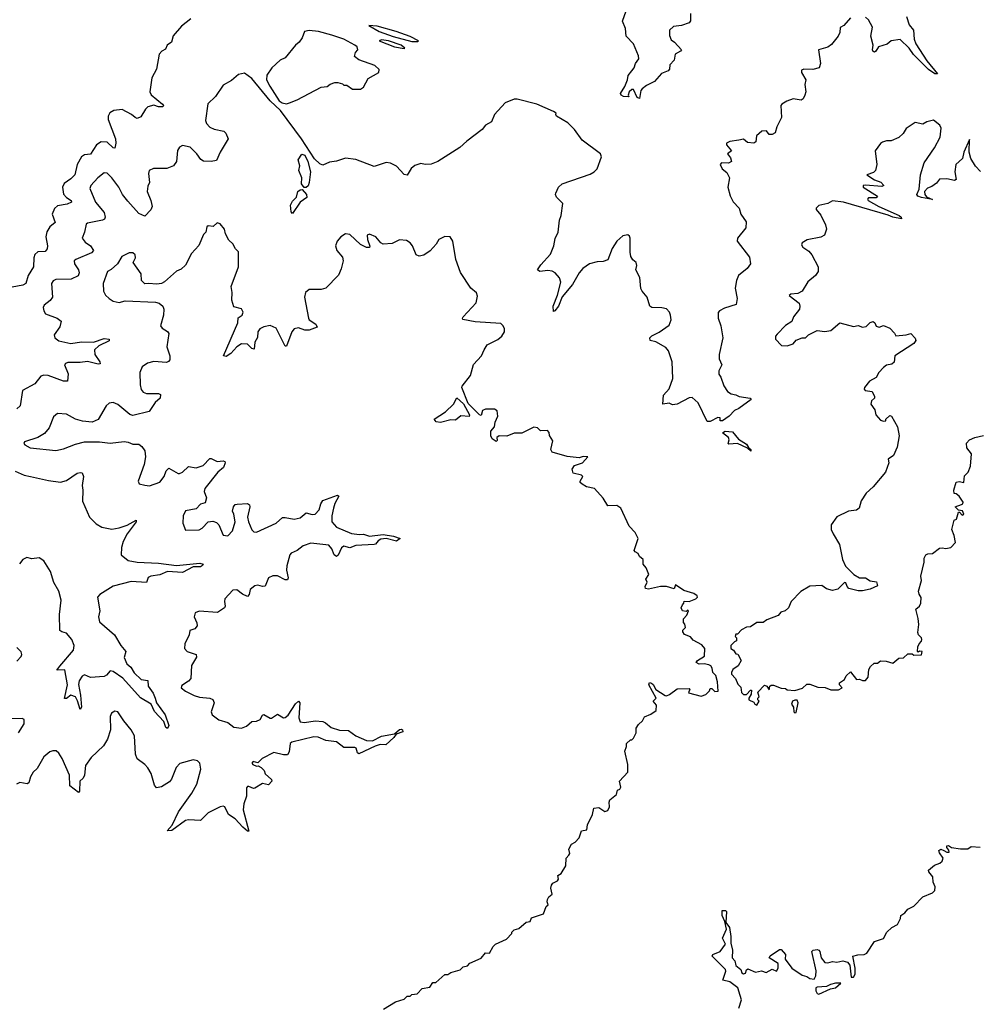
# Model space of a CAD drawing. Extents: x 2240384 to 2404287, y 351326 to 526670.
# Tile 163 of 256: x 2318145 to 2324496, y 436206 to 442734. Entities that reach past the tile are written whole.
import ezdxf

# ---------------------------------------------------------------- set-up
doc = ezdxf.new("R2010")
doc.units = 0

msp = doc.modelspace()

# ---------------------------------------------------------------- linework, layer by layer
at = {"layer": '0CON20XD'}
for points in [[(2322594.2, 442775), (2322593, 442727), (2322585, 442712.5), (2322535, 442696.7), (2322480.5, 442689.5), (2322454.2, 442665.8), (2322455, 442630), (2322465, 442600), (2322487.5, 442585), (2322533.3, 442535), (2322527.5, 442525), (2322492.5, 442505), (2322486.7, 442465), (2322457.5, 442435), (2322454.1, 442405.9), (2322445.7, 442394.3), (2322402.7, 442377.3), (2322356, 442324), (2322301.2, 442298.8), (2322273.8, 442276.2), (2322264.5, 442265), (2322255, 442212.5), (2322239.2, 442219.2), (2322215, 442272.5), (2322205, 442272.5), (2322187.5, 442255), (2322180, 442235), (2322185, 442222.5), (2322150, 442225), (2322133.3, 442235), (2322130, 442245), (2322159.5, 442290.5), (2322176.7, 442335), (2322180, 442365), (2322205.5, 442394.5), (2322220, 442415), (2322229.2, 442445), (2322250.8, 442475), (2322248.6, 442495), (2322215, 442573.3), (2322167.1, 442625), (2322163.1, 442675), (2322144, 442725), (2322167.7, 442792.3)], [(2319280.3, 442739.7), (2319217.9, 442692.1), (2319163.4, 442626.6), (2319151.4, 442585), (2319123.3, 442565), (2319111.7, 442538.3), (2319086.7, 442525), (2319070.8, 442505), (2319053.1, 442406.9), (2319021.9, 442348.1), (2319007.8, 442255), (2319016.4, 442236.4), (2319091.5, 442175), (2319099.2, 442165), (2319093.9, 442156.1), (2319065, 442156.9), (2319035, 442167.3), (2318995, 442156), (2318978.3, 442141.7), (2318948.9, 442091.1), (2318925, 442080), (2318910, 442085), (2318886.8, 442106.8), (2318825, 442137.8), (2318768.6, 442131.4), (2318743.3, 442116.7), (2318732, 442095), (2318732.1, 442072.1), (2318780, 441945), (2318781.8, 441915), (2318775, 441882.5), (2318765, 441884), (2318725, 441921.5), (2318685, 441924.7), (2318655, 441904.6), (2318615, 441841.8), (2318575, 441838.6), (2318554.4, 441825.6), (2318526.2, 441775), (2318511.2, 441705), (2318485, 441678.9), (2318440.9, 441649.1), (2318429.3, 441625), (2318435, 441578.5), (2318455, 441556.1), (2318486, 441535), (2318488.8, 441525), (2318458.8, 441511.2), (2318395, 441499.6), (2318375, 441482.5), (2318360, 441445), (2318380.3, 441389.7), (2318345, 441360.9), (2318325, 441327.1)], [(2323655, 442746.7), (2323610, 442695), (2323587.7, 442682.3), (2323585, 442650), (2323574.2, 442625.8), (2323529.7, 442570.3), (2323505, 442551.4), (2323443.3, 442535), (2323456.2, 442445), (2323447.5, 442415), (2323405, 442403.3), (2323346.4, 442406.4), (2323331.2, 442398.8), (2323330, 442385), (2323360, 442335), (2323353.3, 442305), (2323360, 442255), (2323353.3, 442235), (2323340.5, 442209.5), (2323328.8, 442201.2), (2323275, 442208.8), (2323232.5, 442195), (2323200, 442175), (2323192.5, 442165), (2323196.7, 442085), (2323166.1, 442023.9), (2323156.2, 441985), (2323135, 441973.3), (2323115, 441972.5), (2323098, 441998), (2323067.5, 441995), (2323032.5, 441965), (2323027.1, 441925), (2323015, 441915.6), (2322971.1, 441921.1), (2322945, 441941.2), (2322915, 441935.8), (2322853.9, 441926.1), (2322833.6, 441916.4), (2322833.3, 441905), (2322866.7, 441865), (2322840, 441845), (2322858.9, 441818.9), (2322866, 441795), (2322845, 441782.9), (2322800, 441785), (2322791.2, 441775), (2322804.2, 441745), (2322835, 441721.2), (2322853.3, 441685), (2322841.1, 441625), (2322856.4, 441566.4), (2322877, 441527), (2322916, 441485), (2322928.8, 441445), (2322962.5, 441395), (2322960, 441355), (2322906.7, 441285), (2322903.3, 441265), (2322985, 441158.8), (2322991.2, 441115), (2322970, 441085), (2322912.7, 441037.3), (2322898, 441005), (2322890.8, 440955), (2322902.5, 440885), (2322896.7, 440845), (2322819.3, 440820.7), (2322786.2, 440805), (2322776.8, 440793.2), (2322776.7, 440755), (2322795.6, 440705), (2322808.8, 440625), (2322784.2, 440515), (2322784.2, 440485), (2322801.2, 440445), (2322782.9, 440405), (2322782.5, 440385), (2322796, 440365), (2322815.8, 440305.8), (2322839.5, 440269.5), (2322862.7, 440252.7), (2322895, 440248), (2322915.8, 440235.8), (2322990, 440225), (2322996.7, 440215), (2322915, 440156.7), (2322885, 440143.8), (2322850, 440105), (2322806.2, 440075), (2322791.2, 440075), (2322790, 440095), (2322775.8, 440095.8), (2322725, 440070), (2322705, 440071.2), (2322644.1, 440194.1), (2322605, 440230), (2322585, 440228), (2322505, 440184.2), (2322475, 440180), (2322451.7, 440191.7), (2322410, 440185), (2322415.4, 440245), (2322453.1, 440286.9), (2322476.4, 440355), (2322472.9, 440465), (2322448, 440538), (2322431, 440561), (2322365, 440597.8), (2322326.7, 440606.7), (2322323.3, 440625), (2322338.3, 440638.3)], [(2324026.2, 442755), (2324045, 442700), (2324073.9, 442663.9), (2324078.4, 442605), (2324088.8, 442575), (2324161.1, 442461.1), (2324231.4, 442375), (2324215, 442374.7), (2324173.5, 442405), (2324073.6, 442503.6), (2324045, 442545.5), (2323985, 442602.5), (2323925, 442593.3), (2323898.3, 442571.7), (2323841.2, 442555), (2323823.3, 442525), (2323815, 442518.8), (2323805, 442523.3), (2323800.8, 442535), (2323806, 442565), (2323790, 442625), (2323800, 442685), (2323775, 442733.3), (2323755, 442751.2)], [(2319915, 442176.7), (2319935, 442182.5), (2319985, 442202.5), (2320145, 442286.7), (2320185, 442292.5), (2320205, 442307.5), (2320235, 442317.5), (2320255, 442317.5), (2320285, 442310), (2320295, 442300), (2320315, 442300), (2320353, 442273), (2320405, 442273.3), (2320425, 442287.5), (2320456.1, 442343.9), (2320527.5, 442385), (2320530, 442405), (2320500.7, 442430.7), (2320395, 442467.5), (2320365, 442490), (2320373, 442517), (2320387.5, 442535), (2320382.5, 442555), (2320367.5, 442565), (2320294.2, 442605), (2320215, 442632.2), (2320126, 442656), (2320065, 442662.7), (2320033.8, 442655), (2320018.8, 442615), (2319998.8, 442585), (2319974.3, 442565.7), (2319905, 442482.5), (2319873.3, 442465), (2319816.7, 442415), (2319783.4, 442366.6), (2319781.2, 442335), (2319802.9, 442292.9), (2319865, 442196.7), (2319886.7, 442183.3), (2319915, 442176.7)], [(2320745, 442588.8), (2320785, 442590), (2320790, 442595), (2320735, 442623.3), (2320642.5, 442655), (2320515, 442692.5), (2320460, 442695), (2320530, 442655), (2320622.7, 442622.7), (2320745, 442588.8)], [(2320695, 442542.5), (2320700, 442545), (2320675.9, 442565.9), (2320590, 442595), (2320545, 442600), (2320530, 442595), (2320630, 442555), (2320695, 442542.5)], [(2322338.3, 440638.3), (2322387, 440663), (2322451.7, 440708.3), (2322466, 440745), (2322462, 440775), (2322453.8, 440795), (2322435, 440816.2), (2322403.9, 440823.9), (2322336.7, 440826.7), (2322324.1, 440834.1), (2322305.8, 440895), (2322273.4, 440933.4), (2322265, 440952.5), (2322258.6, 441025), (2322232, 441075), (2322238, 441105), (2322233.9, 441123.9), (2322212.3, 441142.3), (2322198, 441165), (2322192.9, 441192.9), (2322194, 441285), (2322189.2, 441299.2), (2322178, 441308), (2322145, 441301.2), (2322105, 441266), (2322075, 441216.2), (2322045, 441142), (2322015, 441130.8), (2321975, 441129.2), (2321925, 441115.8), (2321878.8, 441085), (2321855, 441056.7), (2321810.4, 440979.6), (2321742.2, 440897.8), (2321718.2, 440835), (2321695, 440803.3), (2321685, 440800), (2321682.7, 440835), (2321711.8, 440908.2), (2321733.9, 440993.9), (2321725, 441023.3), (2321696.7, 441055), (2321677, 441067), (2321648.3, 441071.7), (2321594.2, 441064.2), (2321580, 441075), (2321600.7, 441109.3), (2321665, 441180), (2321687.1, 441235), (2321696.8, 441283.2), (2321715.8, 441325), (2321724, 441405), (2321736, 441435), (2321747.5, 441515), (2321705, 441557.5), (2321697.5, 441575), (2321700, 441585), (2321719.2, 441625), (2321743.2, 441646.8), (2321929.4, 441710.6), (2321954.2, 441725), (2321975, 441746.2), (2322004.5, 441825), (2321997.7, 441845), (2321874.7, 441934.7), (2321825, 442005.3), (2321780.3, 442050.3), (2321706.2, 442095), (2321700, 442105), (2321703.3, 442115), (2321685, 442126.7), (2321574.2, 442175), (2321445, 442208.5), (2321425, 442208.1), (2321365, 442182.5), (2321294.7, 442105.3), (2321273.2, 442056.8), (2321235, 442034), (2321212.7, 442007.3), (2321110.9, 441929.1), (2321065, 441886.2), (2320917.5, 441795), (2320875, 441776.7), (2320835, 441773.3), (2320805, 441780), (2320765, 441767.5), (2320741.7, 441748.3), (2320715, 441702.5), (2320695, 441708.8), (2320645, 441763.8), (2320605, 441783.3), (2320575, 441786.7), (2320495, 441761.2), (2320375, 441808), (2320305, 441816), (2320245, 441796), (2320199.5, 441790.5), (2320155, 441770), (2320135, 441779.2), (2320100.8, 441810.8), (2320012.9, 441945), (2319875, 442132.5), (2319805, 442196.7), (2319685.2, 442345.2), (2319635, 442380), (2319595, 442371.2), (2319548.8, 442331.2), (2319495, 442301.2), (2319442.5, 442225), (2319393, 442177), (2319378, 442065), (2319384, 442045), (2319405, 442021.4), (2319435, 442008.6), (2319498.8, 441995), (2319512.9, 441982.9), (2319528, 441945), (2319474.4, 441855.6), (2319449.5, 441800.5), (2319415, 441793.8), (2319365, 441796), (2319346.8, 441806.8), (2319320, 441845), (2319275, 441888.1), (2319225, 441900), (2319205, 441888.8), (2319192.2, 441867.8), (2319185.6, 441794.4), (2319165.5, 441764.5), (2319121.3, 441748.7), (2319032.5, 441747.5), (2319004.2, 441735), (2318999.4, 441715), (2319005.7, 441654.3), (2318995, 441630), (2318990, 441595), (2319014.6, 441534.6), (2319023.3, 441495), (2319015.4, 441474.6), (2318975, 441430.6), (2318935, 441448.9), (2318861.3, 441531.3), (2318826.4, 441575), (2318802.2, 441625), (2318756.7, 441685), (2318725, 441716), (2318705, 441718), (2318662, 441685), (2318616, 441635), (2318610, 441615), (2318647.5, 441525), (2318704.1, 441455), (2318712.7, 441425), (2318707.3, 441412.7), (2318694, 441406), (2318594.6, 441385.4), (2318585, 441378.8), (2318575.6, 441325), (2318560, 441285), (2318579.5, 441259.5), (2318615.2, 441235.3), (2318634.4, 441205), (2318621.9, 441188.1), (2318517.5, 441145), (2318505.6, 441135), (2318508.2, 441115), (2318535.3, 441075), (2318538.5, 441055), (2318533.2, 441036.8), (2318485.3, 441014.7), (2318385, 441012.2), (2318366.4, 441003.6), (2318355.7, 440984.3), (2318362.2, 440895), (2318348, 440872), (2318308, 440842), (2318301.2, 440825), (2318304.2, 440804.2), (2318316.7, 440785), (2318392.5, 440755), (2318420, 440735), (2318411.2, 440698.8), (2318373.8, 440645), (2318378.8, 440625), (2318405.5, 440605.5), (2318485, 440587.1), (2318555, 440597.8), (2318635, 440596), (2318705, 440620), (2318737.5, 440615), (2318737.5, 440605), (2318669, 440571), (2318641.2, 440545), (2318643.1, 440515), (2318676.7, 440465), (2318677.9, 440452.1), (2318665, 440450), (2318595, 440467.7), (2318545, 440460.8), (2318465, 440460.6), (2318448.8, 440455), (2318441.2, 440445), (2318466.6, 440386.6), (2318463, 440337), (2318435, 440338.6), (2318334.6, 440374.6), (2318305, 440377.3), (2318285, 440371.4), (2318245, 440320), (2318164.4, 440275.6), (2318148, 440175), (2318125.5, 440154.5)], [(2324517, 441727), (2324485, 441762.5), (2324454.1, 441814.1), (2324443.3, 441855), (2324445, 441940), (2324406.7, 441855), (2324397.1, 441812.9), (2324353.3, 441775), (2324346.7, 441725), (2324356.7, 441675), (2324345, 441668.8), (2324295, 441678.8), (2324245, 441676.7), (2324225, 441650), (2324195, 441627.5), (2324165, 441618), (2324145.8, 441595), (2324147.5, 441575), (2324160.3, 441560.3), (2324198, 441542), (2324125.5, 441554.5), (2324102, 441565), (2324095.7, 441575), (2324109.6, 441610.4), (2324120, 441705), (2324144.3, 441785.7), (2324212, 441885), (2324250, 441955), (2324256, 442015), (2324246.7, 442035), (2324205, 442068.8), (2324162.5, 442057.5), (2324135, 442042.2), (2324085, 442053.3), (2324025, 442013.3), (2324005, 441980), (2323975, 441953.8), (2323925, 441931.2), (2323895, 441930.8), (2323868.3, 441921.7), (2323855, 441913.3), (2323818.8, 441865), (2323829.2, 441775), (2323820, 441735), (2323808.6, 441721.4), (2323763.8, 441705), (2323815, 441673.6), (2323857.3, 441657.3), (2323875.8, 441635), (2323862.5, 441627.5), (2323755, 441637.5), (2323740, 441635), (2323740, 441625), (2323833.3, 441565), (2323825.9, 441554.1), (2323775, 441552.5), (2323767.5, 441545), (2323773.3, 441535), (2323842, 441495), (2323978.8, 441435), (2323990.8, 441425), (2323992.5, 441415), (2323935, 441425.5), (2323905, 441438.9), (2323608, 441525), (2323535.9, 441534.1), (2323505, 441516.2), (2323445, 441503.3), (2323427.5, 441485), (2323427.5, 441475), (2323457.6, 441437.6), (2323489.4, 441375)], [(2320045, 441620.8), (2320032.3, 441622.3), (2320013.1, 441645), (2320016.2, 441685), (2319996.7, 441735), (2320003.3, 441765), (2319992, 441805), (2320017.1, 441842.9), (2320035.3, 441835.3), (2320056.8, 441795), (2320073.3, 441725), (2320064.5, 441655), (2320057.8, 441632.2), (2320045, 441620.8)], [(2319955, 441450), (2319945, 441460), (2319940.8, 441505), (2319955, 441531.4), (2319981.8, 441558.2), (2319990.6, 441595), (2320005, 441606.9), (2320017.7, 441607.7), (2320046.2, 441575), (2320048.8, 441555), (2320005, 441523.8), (2319955, 441450)], [(2321786.7, 437195), (2321793.3, 437205), (2321787.5, 437235), (2321805, 437267.5), (2321828.3, 437281.7), (2321855, 437310), (2321870, 437355), (2321907, 437363), (2321910, 437395), (2321943.3, 437465), (2321953.6, 437506.4), (2321985, 437510), (2322025, 437484.3), (2322045, 437491.2), (2322056, 437515), (2322053.8, 437545), (2322059.3, 437560.7), (2322103, 437597), (2322110, 437625), (2322125, 437632.5), (2322132.5, 437645), (2322122.5, 437685), (2322177.5, 437745), (2322177.5, 437795), (2322157.5, 437885), (2322170, 437915), (2322170, 437935), (2322195, 437960), (2322205, 437960), (2322215, 437970), (2322232.5, 438005), (2322233.9, 438036.1), (2322249.2, 438060.8), (2322275.8, 438085), (2322288.3, 438111.7), (2322330.7, 438129.3), (2322367, 438153), (2322368.3, 438188.3), (2322346.7, 438215), (2322366.7, 438235), (2322318, 438325), (2322321.4, 438338.6), (2322335, 438335.8), (2322345.5, 438325.5), (2322364.1, 438294.1), (2322425, 438253.3), (2322435, 438251.2), (2322455, 438260), (2322505, 438297.5), (2322585, 438300), (2322590, 438295), (2322581.7, 438271.7), (2322665, 438250), (2322695, 438260), (2322720, 438285), (2322725, 438300), (2322735, 438300), (2322755, 438280), (2322777, 438283), (2322772.5, 438345), (2322762.5, 438385), (2322742.5, 438405), (2322736.7, 438435), (2322729.3, 438449.3), (2322716.4, 438456.4), (2322685, 438463.8), (2322651.7, 438461.7), (2322631.7, 438471.7), (2322640, 438485), (2322686.1, 438513.9), (2322690, 438565), (2322668.3, 438588.3), (2322610.7, 438620.7), (2322595, 438642.5), (2322555, 438657.5), (2322542.5, 438675), (2322543, 438687), (2322560, 438705), (2322557, 438727), (2322548.3, 438738.3), (2322548.3, 438761.7), (2322570, 438785), (2322580, 438815), (2322575, 438820), (2322565, 438810), (2322540, 438815), (2322532.5, 438835), (2322540, 438855), (2322550, 438865), (2322551.7, 438878.3), (2322585, 438877.5), (2322630, 438895), (2322640, 438905), (2322637.5, 438915), (2322615, 438930), (2322549.3, 438949.3), (2322495, 438987.5), (2322485, 438960), (2322435, 438976.7), (2322395, 438976.2), (2322315, 438958.8), (2322295, 438963.3), (2322293.6, 438976.4), (2322307.5, 439005), (2322297.5, 439025), (2322316.7, 439055), (2322300.7, 439100.7), (2322280, 439125), (2322280, 439155), (2322256.2, 439175), (2322245.9, 439195.9), (2322227.5, 439205), (2322221.2, 439215), (2322246.7, 439295), (2322226.7, 439335), (2322186.4, 439376.4), (2322132.5, 439495), (2322105, 439512.5), (2322045, 439510), (2322015, 439562.5), (2321957.5, 439625), (2321905, 439636.7), (2321875, 439653.8), (2321862.5, 439665), (2321862.5, 439675), (2321880, 439705), (2321870, 439715), (2321815, 439727.5), (2321810, 439755), (2321825, 439777.5), (2321877.5, 439795), (2321912.5, 439835), (2321881.2, 439838.8), (2321855, 439828.8), (2321775, 439838.5), (2321676.4, 439866.4), (2321666.7, 439885), (2321681.7, 439941.7), (2321658.3, 439978.3), (2321657, 439997), (2321645, 440010), (2321598.3, 440008.3), (2321578.3, 440028.3), (2321555, 440032.5), (2321475, 439993.3), (2321425, 439993.3), (2321375, 439972.5), (2321325, 439976), (2321310, 439965), (2321312.5, 439945), (2321305, 439937.5), (2321279.2, 439955), (2321270.6, 439975), (2321270, 440005), (2321293.3, 440035), (2321298.8, 440065), (2321316.2, 440105), (2321310.7, 440140.7), (2321295, 440152.5), (2321235, 440151.2), (2321215, 440142.5), (2321205, 440110), (2321195, 440113.3), (2321119, 440189), (2321077.1, 440295), (2321078.8, 440305), (2321135.7, 440374.3), (2321155, 440447.5), (2321208.8, 440505), (2321226, 440545), (2321245, 440578.8), (2321317, 440613), (2321343.3, 440635), (2321360, 440665), (2321360, 440685), (2321352.5, 440705), (2321335, 440720), (2321165, 440730), (2321085, 440747.5), (2321081.2, 440755), (2321086.2, 440765), (2321172.3, 440857.7), (2321180.7, 440900.7), (2321173.6, 440923.6), (2321136.7, 440955), (2321068.3, 441058.3), (2321036.7, 441145), (2321017.5, 441265), (2321000, 441295), (2320965, 441297.5), (2320923.9, 441276.1), (2320906.7, 441245), (2320867.4, 441202.6), (2320825, 441173.3), (2320795, 441167.1), (2320774.5, 441174.5), (2320750, 441235), (2320734.6, 441254.6), (2320709.5, 441269.5), (2320665, 441274.6), (2320615, 441250), (2320555, 441245.7), (2320539.2, 441255), (2320506.2, 441295), (2320465, 441312.5), (2320448.8, 441305), (2320452.1, 441277.9), (2320468, 441232), (2320465, 441223.8), (2320445, 441223.8), (2320405, 441244.5), (2320335, 441309.1), (2320305, 441314), (2320275, 441293.8), (2320250, 441265), (2320239.2, 441235), (2320248, 441205), (2320285, 441158.8), (2320291.1, 441135), (2320278, 441082), (2320258.9, 441041.1), (2320175, 440954.6), (2320145, 440946.2), (2320065, 440945.8), (2320040.8, 440925), (2320033.1, 440895), (2320061.1, 440755), (2320065.8, 440745), (2320109.2, 440715), (2320118.8, 440695), (2320065, 440675.4), (2320035, 440676.1), (2319995, 440691.4), (2319965, 440683.8), (2319950, 440665), (2319915, 440568.8), (2319905, 440570), (2319845, 440688.8), (2319805, 440706.2), (2319765, 440698.8), (2319737.5, 440685), (2319723.8, 440665), (2319723, 440627), (2319704.4, 440595.6), (2319699.5, 440550.5), (2319683.8, 440555), (2319655, 440582), (2319615, 440585.8), (2319584, 440565), (2319545, 440520), (2319515, 440502), (2319497.5, 440505), (2319591.9, 440725), (2319593.1, 440756.9), (2319620, 440775), (2319626, 440795), (2319616.1, 440816.1), (2319565, 440830), (2319551.2, 440875), (2319553.8, 440925), (2319546.7, 440965), (2319596.2, 441095), (2319596.2, 441195), (2319575.9, 441215.9), (2319558.8, 441248.8), (2319531.7, 441271.7), (2319510, 441315), (2319503.3, 441345), (2319475, 441380), (2319455, 441387.5), (2319427, 441363), (2319395, 441367.5), (2319385, 441360), (2319380, 441325), (2319365, 441310), (2319333.6, 441236.4), (2319283.3, 441185), (2319244.1, 441105.9), (2319215, 441081.2), (2319185, 441066.2), (2319105, 440996.7), (2319085, 440986.2), (2319055, 440980), (2319000, 440985), (2318975, 440983.3), (2318952.5, 441005), (2318949.5, 441049.5), (2318897.5, 441125), (2318913.3, 441155), (2318911.2, 441175), (2318895, 441188.8), (2318870.7, 441189.3), (2318822.5, 441165), (2318793.3, 441115), (2318752.3, 441077.7), (2318726.7, 441065), (2318698.8, 440985), (2318700, 440935), (2318715, 440907.5), (2318737.5, 440885), (2318765, 440868.8), (2318805, 440860), (2318845, 440870), (2319045, 440861.2), (2319070, 440855), (2319094.3, 440834.3), (2319100.8, 440815), (2319098.6, 440775), (2319078, 440705), (2319088.8, 440688.8), (2319125.8, 440665.8), (2319134.2, 440654.2), (2319120.6, 440565), (2319141.1, 440505), (2319140.3, 440479.7), (2319132.6, 440467.4), (2319117.8, 440462.2), (2319035, 440468.1), (2318993, 440457), (2318956.6, 440433.4), (2318941.1, 440395), (2318943, 440313), (2318951.4, 440281.4), (2318962.9, 440265), (2318985, 440255.5), (2319065.5, 440255.5), (2319079.3, 440249.3), (2319075.6, 440225), (2319043.4, 440196.6), (2319004.5, 440135.5), (2318895, 440110), (2318875, 440116), (2318795, 440182.5), (2318765, 440196.2), (2318737.7, 440192.3), (2318718, 440175), (2318666.2, 440083.8), (2318625, 440066.5), (2318561.8, 440071.8), (2318515, 440085.6), (2318455, 440117.8), (2318396.6, 440123.4), (2318369.1, 440100.9), (2318341.3, 440028.7), (2318308.6, 439991.4), (2318265, 439964.3), (2318177.5, 439935), (2318173.3, 439925), (2318180, 439915), (2318215, 439896), (2318385, 439878.1), (2318435, 439888.6), (2318515, 439920.6), (2318575, 439935.6), (2318675, 439935.6), (2318745, 439926.9), (2318837.1, 439937.1), (2318864.2, 439934.2), (2318895, 439920.8), (2318935, 439920), (2318956, 439905), (2318975, 439876.7), (2318979.4, 439835), (2318971.4, 439785), (2318930, 439675), (2318936.2, 439656.2), (2318975, 439647.5), (2319005, 439644.2), (2319075, 439667.5), (2319102.9, 439705), (2319115.9, 439744.1), (2319135, 439760), (2319195, 439726.2), (2319205, 439726.2), (2319225, 439734), (2319265, 439771.2), (2319315, 439763.1), (2319362.4, 439777.6), (2319405, 439824.3), (2319415, 439825.6), (2319455, 439805.6), (2319495, 439810), (2319505.5, 439805.5), (2319508.1, 439795), (2319495.5, 439765), (2319458.1, 439735), (2319372, 439625), (2319368.8, 439605), (2319383.3, 439565), (2319375, 439530), (2319345, 439522.5), (2319315, 439490), (2319245, 439477.5), (2319230, 439445), (2319227, 439397), (2319245, 439350), (2319335, 439352.5), (2319355, 439363.3), (2319395.8, 439404.2), (2319425, 439410), (2319450.3, 439400.3), (2319466, 439385), (2319495, 439316.7), (2319525, 439312.9), (2319556.9, 439345), (2319574.3, 439405), (2319565.8, 439455), (2319556.2, 439475), (2319563.8, 439505), (2319575, 439518.8), (2319587.3, 439522.7), (2319655, 439527.1), (2319668.2, 439518.2), (2319671.9, 439505), (2319655.8, 439435.8), (2319663.1, 439405), (2319685, 439351.2), (2319698.3, 439338.3), (2319715, 439337.1), (2319845, 439395.8), (2319887.4, 439432.6), (2319905, 439434.6), (2319965, 439422.9), (2320005, 439431.4), (2320045, 439464.3), (2320085, 439454), (2320105, 439456.2), (2320131.4, 439485), (2320141.5, 439525), (2320154.7, 439545.3), (2320251.7, 439581.7), (2320261.2, 439575), (2320234.6, 439525.4), (2320225.6, 439495), (2320214.6, 439444.6), (2320215, 439403.8), (2320245, 439370), (2320345, 439326.8), (2320398.7, 439321.3), (2320425, 439322.1), (2320465, 439310), (2320555, 439320.6), (2320625, 439309.4), (2320667.5, 439295), (2320645, 439276.7), (2320575, 439294.4), (2320540.9, 439289.1), (2320522.1, 439277.9), (2320505, 439256.2), (2320495.8, 439254.2), (2320375, 439247.5), (2320335, 439232.7), (2320295, 439244.2), (2320278.3, 439231.7), (2320256.6, 439183.4), (2320245, 439174.3), (2320230, 439185), (2320215.6, 439225), (2320195, 439250), (2320075, 439264), (2320025, 439246.2), (2319985, 439215.8), (2319945, 439196.2), (2319936.2, 439185), (2319915.9, 439114.1), (2319914.5, 439085), (2319925.5, 439034.5), (2319920, 439020), (2319905, 439020.5), (2319855, 439046.9), (2319822.7, 439047.3), (2319795, 439032.5), (2319772.5, 438977.5), (2319755, 438975.5), (2319725, 438985.5), (2319705, 438980.6), (2319673.9, 438956.1), (2319667.9, 438922.1), (2319655, 438909.4), (2319621.5, 438925)], [(2323489.4, 441375), (2323495.6, 441345), (2323483.8, 441305), (2323457.6, 441292.4), (2323366.7, 441275), (2323334, 441255), (2323330.8, 441240.8), (2323340, 441225), (2323378.8, 441198.8), (2323399.1, 441175), (2323441.1, 441095), (2323441.1, 441065), (2323422.4, 441037.6), (2323372.9, 440997.1), (2323335, 440934.4), (2323305, 440919.4), (2323260, 440915), (2323247.5, 440905), (2323314.2, 440855), (2323319.5, 440835), (2323316.5, 440815), (2323277.8, 440765), (2323265, 440733.3), (2323225, 440705.7), (2323169.7, 440650.3), (2323158.8, 440635), (2323157.5, 440615), (2323197.5, 440575), (2323235, 440570.8), (2323274.2, 440585.8), (2323295, 440610), (2323335, 440623.8), (2323357.5, 440625), (2323375.9, 440644.1), (2323435, 440673.3), (2323485, 440666.2), (2323525, 440673.3), (2323585, 440724), (2323675, 440700), (2323705, 440706.2), (2323735, 440695.7), (2323759.7, 440700.3), (2323785, 440727.5), (2323805, 440732.5), (2323817.5, 440725), (2323825, 440703.3), (2323845, 440696.7), (2323875, 440707.5), (2323915, 440690), (2323947.5, 440655), (2323955, 440637.5), (2324025, 440644), (2324055, 440653.3), (2324085, 440622.5), (2324088.3, 440608.3), (2324075, 440588), (2323950, 440505), (2323945, 440463.3), (2323929.5, 440450.5), (2323895, 440443.8), (2323875, 440428.8), (2323843.3, 440395), (2323825, 440362.5), (2323782, 440338), (2323748.8, 440295), (2323746.2, 440285), (2323753.3, 440275), (2323798.3, 440268.3), (2323813.3, 440235), (2323813.3, 440225), (2323795, 440207.5), (2323790, 440185), (2323817, 440147), (2323822.5, 440115), (2323855, 440080), (2323875, 440072.5), (2323890, 440075), (2323890, 440085), (2323915, 440110), (2323926.4, 440106.4), (2323967.5, 440035), (2323977.5, 439975), (2323965, 439900), (2323940, 439845), (2323905, 439820), (2323910, 439795), (2323887.5, 439735), (2323805, 439637.5), (2323760, 439595), (2323726.7, 439545), (2323712.5, 439495), (2323695, 439483.3), (2323642.5, 439475), (2323565, 439437.5), (2323527.5, 439385), (2323527.5, 439355), (2323540, 439325), (2323582.5, 439255), (2323602.5, 439155), (2323621.7, 439111.7), (2323677.5, 439055), (2323714.2, 439034.2), (2323755, 439033.8), (2323785, 439013.3), (2323827, 439007), (2323835, 438980), (2323785, 438957.5), (2323735, 438947.5), (2323705, 438947.5), (2323645, 438963.3), (2323632.5, 438975), (2323625, 439000), (2323615, 439002.5), (2323570.5, 438959.5), (2323535, 438950), (2323495, 438960), (2323465, 438983.8), (2323385, 438977.5), (2323325, 438942.5), (2323262.7, 438877.3), (2323243.3, 438835), (2323222.5, 438815), (2323193.9, 438806.1), (2323176.1, 438783.9), (2323100, 438755), (2323075, 438737.5), (2323035, 438737.5), (2322991.7, 438708.3), (2322965, 438706.7), (2322931.7, 438688.3), (2322905, 438660), (2322895, 438660), (2322890, 438645), (2322900, 438635), (2322900, 438615), (2322885, 438610), (2322862.5, 438585), (2322862.5, 438565), (2322880, 438555), (2322895, 438530), (2322908.3, 438528.3), (2322930, 438485), (2322909.3, 438450.7), (2322874.3, 438425.7), (2322866.2, 438405), (2322866.2, 438395), (2322892.5, 438365), (2322908.3, 438328.3), (2322928.3, 438308.3), (2322933, 438273), (2322945, 438260), (2322965, 438260), (2322991.7, 438288.3), (2322998.3, 438288.3), (2322997, 438263), (2322980, 438235), (2322980, 438225), (2323015, 438210), (2323020, 438195), (2323035, 438190)], [(2318325, 441327.1), (2318318.2, 441295), (2318328.9, 441235), (2318326.4, 441215), (2318313.6, 441196.4), (2318265, 441195.4), (2318245, 441177.5), (2318238.8, 441155), (2318237.3, 441095), (2318201.8, 441038.2), (2318185.3, 440984.7), (2318166.7, 440975), (2318095, 440960.5)], [(2320935, 440063.8), (2320906.9, 440066.9), (2320893.3, 440085), (2320969.2, 440135), (2321021.2, 440185), (2321044, 440226), (2321087.8, 440187.8), (2321128.1, 440115), (2321125, 440104), (2321071.7, 440108.3), (2321035, 440079.4), (2321005, 440080.5), (2320935, 440063.8)], [(2322995, 439873.3), (2322973, 439893), (2322905, 439924), (2322848.8, 439918.8), (2322843.8, 439925), (2322851.4, 439948.6), (2322846.9, 439965), (2322806, 439995), (2322823, 440007), (2322871.6, 440001.6), (2322911.9, 439951.9), (2322965, 439920.8), (2322977.7, 439897.7), (2322993.3, 439885), (2322995, 439873.3)], [(2323035, 438190), (2323050, 438215), (2323040, 438225), (2323040, 438235), (2323050, 438245), (2323040, 438275), (2323085, 438322.5), (2323100, 438315), (2323115, 438290), (2323120, 438315), (2323128.3, 438321.7), (2323145, 438322.5), (2323195, 438302.5), (2323225, 438300), (2323235, 438290), (2323285, 438287.5), (2323337, 438303), (2323365, 438327.5), (2323385, 438327.5), (2323438.3, 438308.3), (2323486.7, 438306.7), (2323525, 438290), (2323575, 438290), (2323600, 438305), (2323583, 438323), (2323583, 438337), (2323615, 438360), (2323627, 438383), (2323655, 438410), (2323695, 438360), (2323715, 438362.5), (2323735, 438353.3), (2323755, 438353.3), (2323773.3, 438375), (2323777.5, 438425), (2323787.5, 438445), (2323813, 438467), (2323835, 438467.5), (2323855, 438482.5), (2323891.7, 438481.7), (2323935, 438467.5), (2323975, 438500), (2324007, 438503), (2324035, 438530), (2324065, 438530), (2324075, 438520), (2324126.2, 438523.8), (2324130, 438545), (2324112.5, 438547.5), (2324105, 438540), (2324100, 438545), (2324102.5, 438575), (2324110, 438595), (2324126.7, 438613.3), (2324127.5, 438625), (2324126.7, 438635), (2324106.4, 438656.4), (2324101.7, 438671.7), (2324107.5, 438725), (2324103.8, 438765), (2324087.5, 438825), (2324113.3, 438845), (2324121.2, 438865), (2324123, 438903), (2324110, 438925), (2324106.7, 438945), (2324126.7, 439015), (2324122.5, 439045), (2324143, 439137), (2324143.3, 439165), (2324155, 439186.7), (2324167, 439193), (2324200, 439195), (2324245, 439230), (2324263, 439233), (2324287, 439227), (2324320, 439235), (2324351.7, 439268.3), (2324343.8, 439315), (2324326.2, 439355), (2324343, 439417), (2324358.3, 439421.7), (2324371.7, 439468.3), (2324378.3, 439468.3), (2324395, 439450), (2324407.5, 439455), (2324398.3, 439478.3), (2324371.7, 439481.7), (2324350, 439505), (2324390.7, 439519.3), (2324400, 439525), (2324402.5, 439535), (2324375.9, 439575.9), (2324355, 439590), (2324341.7, 439591.7), (2324340, 439615), (2324355, 439667.5), (2324375, 439673.3), (2324407.5, 439665), (2324411.2, 439708.8), (2324436.1, 439733.9), (2324451.2, 439775), (2324457.5, 439855), (2324426.7, 439895), (2324423.6, 439926.4), (2324445, 439947.5), (2324480, 439965), (2324537, 439977)], [(2318115, 439740.4), (2318175, 439713.3), (2318215.6, 439704.4), (2318335, 439678.1), (2318415, 439668.9), (2318455, 439678.6), (2318525, 439728.2), (2318545, 439732.5), (2318558.7, 439728.7), (2318567.5, 439705), (2318558.6, 439645), (2318564.3, 439615), (2318561.7, 439541.7), (2318608.8, 439435), (2318652.1, 439392.1), (2318688.7, 439368.7), (2318755.6, 439355.6), (2318805, 439364.5), (2318856.9, 439383.1), (2318917.5, 439415), (2318917.5, 439405), (2318858.1, 439325), (2318832, 439275), (2318820.8, 439235), (2318818.8, 439185), (2318865, 439149.2), (2318925, 439136.5), (2319065, 439130.7), (2319185, 439116.2), (2319339.3, 439130.7), (2319361.2, 439125), (2319357.5, 439115), (2319345, 439107.5), (2319295, 439105.7), (2319225, 439069.6), (2319125, 439075.4), (2319075, 439054.1), (2319013.8, 439045), (2318997.1, 439035), (2318985, 439002.5), (2318885, 439008.8), (2318765, 438977.3), (2318676.4, 438923.6), (2318661.9, 438905), (2318675.5, 438815), (2318667.9, 438775), (2318675, 438742.9), (2318774.7, 438655), (2318814.6, 438585), (2318848.2, 438545), (2318837.5, 438505), (2318855, 438464.2), (2318880.9, 438440.8), (2318903.4, 438403.4), (2318950.4, 438360.4), (2318995, 438352), (2318997.3, 438315), (2319029.6, 438269.6), (2319043.6, 438236.4), (2319052.1, 438205), (2319110, 438125), (2319134.3, 438055), (2319125, 438034.3), (2319115, 438041.4), (2319100, 438080), (2319038.3, 438148.3), (2319017.1, 438195), (2318945, 438238.6), (2318827.9, 438367.9), (2318765, 438412.7), (2318745, 438417.5), (2318721.3, 438388.7), (2318705, 438379.7), (2318615, 438372.6), (2318575, 438391.1), (2318558.6, 438381.4), (2318540, 438350), (2318535.5, 438325.5), (2318548.2, 438255), (2318553.8, 438176.2), (2318545, 438160), (2318528.5, 438218.5), (2318514.7, 438244.7), (2318485, 438254.5), (2318455, 438234.4), (2318442.7, 438232.7), (2318461.1, 438325), (2318443.9, 438423.9), (2318390.7, 438420.7), (2318411.8, 438448.2), (2318501.2, 438555), (2318506, 438585), (2318490, 438625), (2318455.7, 438665.7), (2318423.3, 438675), (2318411.4, 438685), (2318408.9, 438791.1), (2318420.6, 438885), (2318405, 438945.7), (2318371.5, 439001.5), (2318350, 439075), (2318305, 439146.7), (2318275, 439165.6), (2318225, 439160), (2318192.7, 439167.3), (2318165.7, 439154.3), (2318143.7, 439126.3)], [(2319621.5, 438925), (2319585, 438954.2), (2319557.7, 438952.3), (2319506, 438895), (2319502.3, 438877.7), (2319508.1, 438845), (2319503.1, 438835), (2319456.1, 438803.9), (2319335, 438812.5), (2319307.7, 438802.3), (2319302.5, 438775), (2319320.8, 438735), (2319322.5, 438715), (2319305.5, 438694.5), (2319273.3, 438685), (2319268.8, 438655), (2319240, 438595), (2319238.8, 438565), (2319256.7, 438545), (2319315, 438526), (2319317.3, 438507.3), (2319285, 438452.5), (2319279.4, 438365), (2319265, 438348.6), (2319220.5, 438319.5), (2319216.7, 438305), (2319245, 438282.5), (2319302.7, 438252.7), (2319337, 438243), (2319405, 438236.7), (2319426.4, 438226.4), (2319434.3, 438205), (2319414.2, 438145), (2319422.5, 438125), (2319465, 438092.2), (2319525, 438074.5), (2319565, 438042.7), (2319615, 438036.9), (2319649.6, 438050.4), (2319685, 438081.1), (2319715, 438082.5), (2319739.2, 438095), (2319755, 438123.8), (2319765, 438128.1), (2319805, 438103.1), (2319815, 438103.1), (2319855, 438130), (2319895, 438105.7), (2319905, 438106.9), (2319925, 438122.2), (2319975, 438198.8), (2319995, 438215.4), (2320003.3, 438205), (2319996.1, 438105), (2320005, 438079.4), (2320033.9, 438073.9), (2320105, 438085.9), (2320155, 438080.4), (2320172.8, 438072.8), (2320210.4, 438040.4), (2320265, 438023.4), (2320325, 438021.4), (2320375, 437985.6), (2320445, 437954.5), (2320485, 437953.6), (2320545, 437982.9), (2320630, 438000), (2320665, 438028.6), (2320675, 438029.2), (2320683.3, 438025), (2320685, 438013.3), (2320642.5, 437997.5), (2320626.9, 437975), (2320573, 437927), (2320535, 437928.9), (2320502.1, 437917.9), (2320395, 437866), (2320385, 437873.8), (2320375.6, 437905), (2320368.5, 437908.5), (2320295, 437908.7), (2320245.2, 437945.2), (2320175, 437955.2), (2320125, 437976.5), (2320095, 437979.8), (2319950.6, 437945), (2319938.9, 437935), (2319931.2, 437878.8), (2319920, 437860), (2319895, 437860), (2319830, 437875), (2319753.3, 437835), (2319725, 437807.5), (2319692.5, 437815), (2319684.2, 437805), (2319691.2, 437795), (2319715, 437783.8), (2319727, 437787), (2319747.5, 437775), (2319766.1, 437756.1), (2319773.3, 437735), (2319815, 437696.7), (2319818, 437685), (2319795, 437661.2), (2319755, 437670.8), (2319705, 437638.8), (2319695, 437636.7), (2319665, 437650), (2319655, 437650), (2319648.3, 437641.7), (2319649.2, 437585), (2319632.5, 437535), (2319627.8, 437495), (2319665, 437354.2), (2319655, 437354), (2319625, 437379.4), (2319575, 437436.2), (2319528.8, 437465), (2319505.9, 437515.9), (2319495, 437520), (2319474.1, 437515.9), (2319395, 437476.2), (2319345, 437424.3), (2319265, 437428.8), (2319245, 437423.8), (2319155, 437358.8), (2319122.5, 437355), (2319156.5, 437393.5), (2319197.3, 437482.7), (2319286, 437605), (2319318.8, 437665), (2319346.7, 437765), (2319340, 437805), (2319325, 437820), (2319295, 437826), (2319207.3, 437802.7), (2319182.5, 437775), (2319151.2, 437698.8), (2319138.3, 437681.7), (2319085, 437648), (2319052, 437642), (2319038.1, 437658.1), (2319016.6, 437736.6), (2318995, 437773.3), (2318975, 437796.7), (2318923.2, 437833.2), (2318913.1, 437865), (2318905.4, 437985.4), (2318885, 438026.2), (2318836.4, 438086.4), (2318795.6, 438145.6), (2318775, 438148.8), (2318754.5, 438135.5), (2318745.7, 438115), (2318746.7, 438025), (2318727.3, 437962.7), (2318700.2, 437919.8), (2318618.3, 437841.7), (2318581.9, 437788.1), (2318575.3, 437724.7), (2318565, 437704.2), (2318544.6, 437685.4), (2318541.1, 437618.9), (2318535, 437610.6), (2318478, 437655), (2318475.8, 437725), (2318426.4, 437836.4), (2318405, 437871.2), (2318385.7, 437885.7), (2318365, 437887.1), (2318345, 437880.6), (2318305, 437847.1), (2318261.7, 437768.3), (2318234.3, 437745), (2318217.1, 437715), (2318205, 437674.2), (2318195, 437667.8), (2318145, 437677.5), (2318124.4, 437665)], [(2318125, 438481.2), (2318155, 438512.5), (2318160, 438525), (2318153.6, 438543.6), (2318125, 438572.5)], [(2323285, 438137.5), (2323295, 438140), (2323308.8, 438205), (2323302.5, 438222.5), (2323285, 438223.3), (2323270, 438215), (2323263.3, 438195), (2323276.7, 438175), (2323280, 438145), (2323285, 438137.5)], [(2318138, 438005), (2318175.5, 438064.5), (2318173.9, 438093.9), (2318161.7, 438101.7), (2318065, 438098.6)], [(2322915, 436180), (2322931.2, 436235), (2322924.2, 436264.2), (2322908.8, 436315), (2322855, 436355.8), (2322807.5, 436365), (2322828.1, 436425), (2322826.5, 436436.5), (2322736.7, 436525), (2322742.5, 436535), (2322790, 436555), (2322826.2, 436605), (2322806.2, 436645), (2322832, 436705), (2322822.5, 436755), (2322803.8, 436795), (2322805, 436826.7), (2322825, 436827.5), (2322831.7, 436821.7), (2322828.3, 436748.3), (2322853.3, 436715), (2322861.9, 436655), (2322860.5, 436610.5), (2322872.5, 436565), (2322870, 436515), (2322888.8, 436495), (2322895, 436463.8), (2322927.1, 436437.1), (2322935, 436414.2), (2322945, 436408.1), (2322958, 436412), (2322966.2, 436433.8), (2322975, 436440), (2323025, 436418.8), (2323065, 436426.7), (2323095, 436417.1), (2323135, 436438), (2323165, 436426.2), (2323176.5, 436445), (2323176.2, 436476.2), (2323116.7, 436515), (2323122.5, 436527.5), (2323185, 436570), (2323195, 436570), (2323224, 436535), (2323221.2, 436505), (2323265.8, 436445.8), (2323335, 436398.8), (2323365, 436390), (2323386.1, 436376.1), (2323415, 436372.5), (2323425.8, 436394.2), (2323427.3, 436427.3), (2323399.2, 436555), (2323407.5, 436565), (2323435, 436568.1), (2323445.4, 436565.4), (2323452.5, 436555), (2323460.8, 436515), (2323485, 436482), (2323505, 436480), (2323535, 436489.2), (2323565, 436485.7), (2323605, 436494), (2323635.5, 436485.5), (2323650.8, 436465), (2323660, 436385), (2323675, 436386.7), (2323685.4, 436404.6), (2323685.5, 436445), (2323670, 436525), (2323704.2, 436534.2), (2323745, 436535.6), (2323764.5, 436545.5), (2323815, 436622.5), (2323875, 436642.5), (2323897, 436683), (2323930, 436715), (2323967.5, 436735), (2323987.5, 436775), (2323990, 436795), (2324015, 436812.5), (2324035, 436837.5), (2324075, 436857.5), (2324135, 436917.5), (2324200, 436945), (2324215, 436960), (2324217.5, 436985), (2324202.5, 437015), (2324201.7, 437051.7), (2324173.9, 437083.9), (2324173.3, 437095), (2324211.7, 437128.3), (2324248.3, 437141.7), (2324262.5, 437155), (2324268.8, 437175), (2324245, 437210), (2324241.9, 437225), (2324255, 437234.2), (2324273.8, 437225), (2324295, 437214.2), (2324310, 437215), (2324308.3, 437228.3), (2324293.6, 437246.4), (2324294.1, 437255.9), (2324305, 437258), (2324325.8, 437245.8), (2324385, 437237.5), (2324432.5, 437237.5), (2324455, 437252.5), (2324515, 437247.5)], [(2320557, 436173), (2320638.3, 436221.7), (2320695, 436240), (2320715, 436260), (2320735, 436260), (2320745, 436270), (2320780, 436275), (2320815, 436310), (2320865, 436320), (2320885, 436350), (2320905, 436350), (2320965, 436402.5), (2320985, 436402.5), (2321005, 436416.7), (2321065.9, 436434.1), (2321086.4, 436453.6), (2321115, 436460), (2321131.2, 436478.8), (2321205, 436512.5), (2321235, 436547.5), (2321260, 436545), (2321285, 436590), (2321300, 436605), (2321373, 436637), (2321410, 436675), (2321410, 436685), (2321425, 436700), (2321455, 436707.5), (2321505, 436750), (2321530, 436755), (2321540, 436780), (2321620, 436805), (2321636.2, 436853.8), (2321650, 436865), (2321642.5, 436885), (2321645, 436900), (2321655, 436917.5), (2321676.7, 436935), (2321667.5, 436975), (2321672.5, 436995), (2321680.7, 437009.3), (2321712.5, 437025), (2321717.5, 437035), (2321715, 437060), (2321736.2, 437073.8), (2321766.7, 437125), (2321770, 437175), (2321786.7, 437195)], [(2323445, 436273.5), (2323522.5, 436307.5), (2323556.7, 436315), (2323590, 436345), (2323556.2, 436346.2), (2323522.3, 436337.7), (2323496.4, 436323.6), (2323435, 436320), (2323426.1, 436313.9), (2323425.6, 436295), (2323435, 436277.5), (2323445, 436273.5)]]:
    msp.add_lwpolyline(points, dxfattribs=at)

doc.saveas('drawing.dxf')
